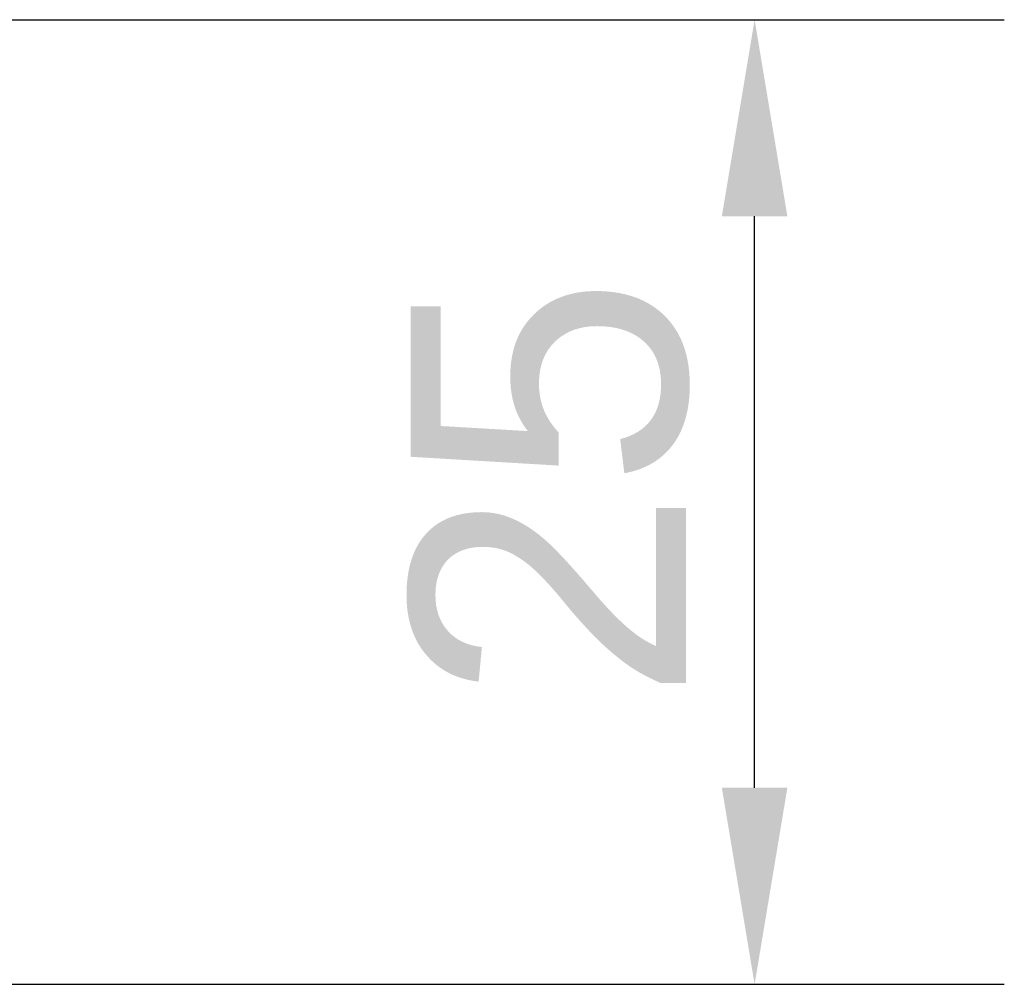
# Model space of a CAD drawing. Header units: millimetres. Extents: x 20 to 833, y 20 to 574.
# Tile 2 of 16: x 298 to 323, y 93 to 118. Entities that reach past the tile are written whole.
import ezdxf

# ---------------------------------------------------------------- set-up
doc = ezdxf.new("R2010")
doc.units = ezdxf.units.MM
doc.header["$LTSCALE"] = 2
doc.layers.add('Bemaßungen(DIN)', color=7, linetype='Continuous', lineweight=25)
doc.styles.add('STANDARD-DIN~0', font='arial.ttf')
doc.dimstyles.new('CAD-LAN', dxfattribs={"dimscale": 2, "dimtxt": 3.5, "dimasz": 2.5, "dimexe": 3.175, "dimexo": 0, "dimgap": 0.8, "dimtad": 1, "dimrnd": 1e-08, "dimtxsty": 'STANDARD-DIN~0', "dimcen": 0.09, "dimdle": 10, "dimclrd": 250, "dimclre": 250, "dimclrt": 250, "dimadec": 0, "dimazin": 2, "dimtfac": 1, "dimtmove": 0, "dimatfit": 3, "dimfxl": 1, "dimtolj": 1, "dimtzin": 0, "dimlwd": 25, "dimlwe": 25, "dimarcsym": 0})

# ---------------------------------------------------------------- blocks, each defined once
blk = doc.blocks.new('*D26')
at = {"layer": 'Bemaßungen(DIN)', "color": 250, "linetype": 'Continuous', "lineweight": 25, "true_color": 0x3f3f3f, "transparency": 16777216}
for p, q in [((296.406, 117.98), (322.756, 117.98)), ((316.406, 98.442), (316.406, 112.98)), ((123.289, 93.442), (322.756, 93.442))]:
    blk.add_line(p, q, dxfattribs=at)
at = {"layer": 'Bemaßungen(DIN)', "color": 250, "linetype": 'Continuous', "true_color": 0x3f3f3f, "transparency": 16777216}
for points in [[(315.573, 112.98), (317.239, 112.98), (316.406, 117.98)], [(315.573, 98.442), (317.239, 98.442), (316.406, 93.442)]]:
    blk.add_solid(points, dxfattribs=at)
at = {"layer": 'Defpoints', "color": 0, "linetype": 'Continuous', "transparency": 16777216}
for p in [(296.406, 117.98), (316.406, 117.98), (123.289, 93.442)]:
    blk.add_point(p, dxfattribs=at)
at = {"layer": 'Bemaßungen(DIN)', "color": 250, "linetype": 'Continuous', "lineweight": 25, "true_color": 0x3f3f3f, "transparency": 16777216, "insert": (307.658, 100.612), "char_height": 7, "attachment_point": 1, "rotation": 90, "style": 'STANDARD-DIN~0'}
blk.add_mtext('\\A1;25', dxfattribs=at)

msp = doc.modelspace()

# ---------------------------------------------------------------- dimensions: what is measured, and where the dimension line sits
at = {"layer": 'Bemaßungen(DIN)', "color": 250, "linetype": 'Continuous', "lineweight": 25, "true_color": 0x3f3f3f}
dim = msp.add_linear_dim(base=(316.406, 117.98), p1=(123.289, 93.442), p2=(296.406, 117.98), angle=270, dimstyle='CAD-LAN', override={"dimgap": 0.8, "dimdec": 0, "dimtol": 0, "dimlim": 0, "dimtp": 0, "dimtm": 0, "dimtdec": 2, "dimtofl": 0, "dimatfit": 1}, dxfattribs=at)
dim.commit()
dim.dimension.update_dxf_attribs({"geometry": '*D26', "text_midpoint": (316.406, 105.711), "dimtype": 160})

doc.saveas('drawing.dxf')
